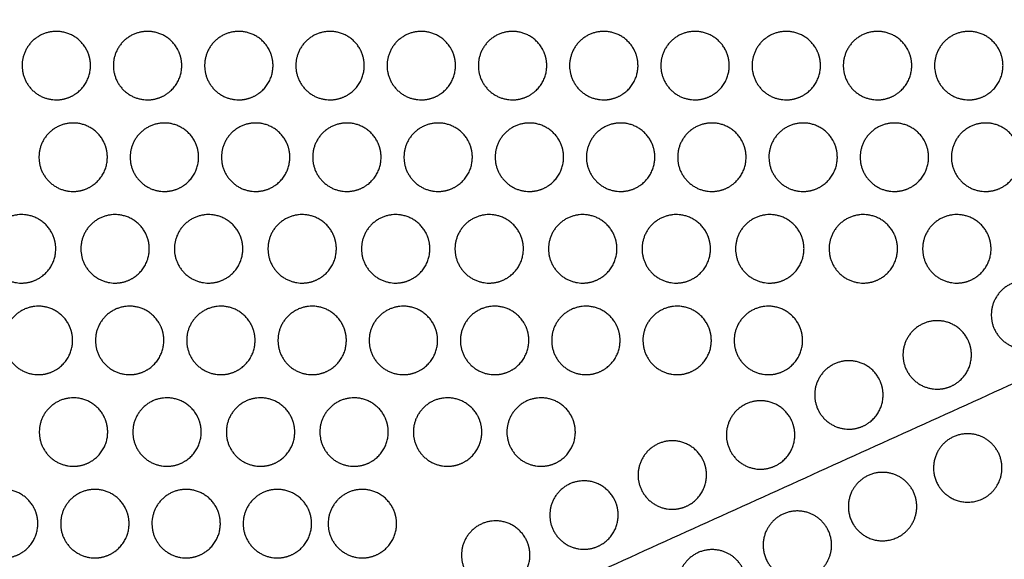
# Model space of a CAD drawing. Header units: millimetres. Extents: x -125 to 375, y 0 to 433.
# Tile 6 of 33: x -35 to 52, y 168 to 215. Entities that reach past the tile are written whole.
import ezdxf

# ---------------------------------------------------------------- set-up
doc = ezdxf.new("R2010")
doc.units = ezdxf.units.MM
doc.layers.add('Make2D$Visible$Curves', color=7, linetype='Continuous', true_color=0x000000)
doc.layers.add('Make2D$Visible$SceneSilhouetteCurves', color=7, linetype='Continuous', lineweight=50, true_color=0x000000)

msp = doc.modelspace()

# ---------------------------------------------------------------- linework, layer by layer
at = {"layer": 'Make2D$Visible$Curves', "color": 18, "lineweight": -3, "true_color": 0x000000}
for points in [[(-125, 216.506), (-78.547, 180.9), (-32.095, 145.293)], [(-32.095, 145.293), (46.453, 180.9), (125, 216.506)], [(125, 216.506), (62.5, 108.253), (0, 0)]]:
    msp.add_open_spline(points, degree=2, dxfattribs=at)
at = {"layer": 'Make2D$Visible$Curves', "color": 18, "true_color": 0x000000}
msp.add_open_spline([(0, 0), (-62.5, 108.253), (-125, 216.506)], degree=2, dxfattribs=at)
at = {"layer": 'Make2D$Visible$Curves', "color": 18, "lineweight": -3, "true_color": 0x000000}
for points, weights, knots in [([(-28.895, 212.956), (-28.493, 212.26), (-28.493, 211.456), (-28.493, 209.724), (-29.993, 208.858), (-30.689, 208.456), (-31.493, 208.456), (-34.493, 208.456), (-34.493, 211.456), (-34.493, 214.456), (-31.493, 214.456), (-29.761, 214.456), (-28.895, 212.956)], [0.868347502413, 0.900099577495, 1, 0.807007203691, 0.868347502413, 0.900099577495, 1, 0.707106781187, 1, 0.707106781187, 1, 0.807007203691, 0.868347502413], [16.048112, 16.048112, 16.048112, 18.106736, 18.106736, 21.596537, 21.596537, 23.206626, 23.206626, 29.242204, 29.242204, 35.277783, 35.277783, 39.254738, 39.254738, 39.254738]), ([(-20.895, 212.956), (-20.493, 212.26), (-20.493, 211.456), (-20.493, 209.724), (-21.993, 208.858), (-22.689, 208.456), (-23.493, 208.456), (-26.493, 208.456), (-26.493, 211.456), (-26.493, 214.456), (-23.493, 214.456), (-21.761, 214.456), (-20.895, 212.956)], [0.868347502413, 0.900099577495, 1, 0.807007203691, 0.868347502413, 0.900099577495, 1, 0.707106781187, 1, 0.707106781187, 1, 0.807007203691, 0.868347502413], [16.048112, 16.048112, 16.048112, 18.106736, 18.106736, 21.596537, 21.596537, 23.206626, 23.206626, 29.242204, 29.242204, 35.277783, 35.277783, 39.254738, 39.254738, 39.254738]), ([(-12.895, 212.956), (-12.493, 212.26), (-12.493, 211.456), (-12.493, 209.724), (-13.993, 208.858), (-14.689, 208.456), (-15.493, 208.456), (-18.493, 208.456), (-18.493, 211.456), (-18.493, 214.456), (-15.493, 214.456), (-13.761, 214.456), (-12.895, 212.956)], [0.868347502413, 0.900099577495, 1, 0.807007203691, 0.868347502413, 0.900099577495, 1, 0.707106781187, 1, 0.707106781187, 1, 0.807007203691, 0.868347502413], [16.048112, 16.048112, 16.048112, 18.106736, 18.106736, 21.596537, 21.596537, 23.206626, 23.206626, 29.242204, 29.242204, 35.277783, 35.277783, 39.254738, 39.254738, 39.254738]), ([(-4.895, 212.956), (-4.493, 212.26), (-4.493, 211.456), (-4.493, 209.724), (-5.993, 208.858), (-6.689, 208.456), (-7.493, 208.456), (-10.493, 208.456), (-10.493, 211.456), (-10.493, 214.456), (-7.493, 214.456), (-5.761, 214.456), (-4.895, 212.956)], [0.868347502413, 0.900099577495, 1, 0.807007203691, 0.868347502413, 0.900099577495, 1, 0.707106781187, 1, 0.707106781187, 1, 0.807007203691, 0.868347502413], [16.048112, 16.048112, 16.048112, 18.106736, 18.106736, 21.596537, 21.596537, 23.206626, 23.206626, 29.242204, 29.242204, 35.277783, 35.277783, 39.254738, 39.254738, 39.254738]), ([(3.105, 212.956), (3.507, 212.26), (3.507, 211.456), (3.507, 209.724), (2.007, 208.858), (1.311, 208.456), (0.507, 208.456), (-2.493, 208.456), (-2.493, 211.456), (-2.493, 214.456), (0.507, 214.456), (2.239, 214.456), (3.105, 212.956)], [0.868347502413, 0.900099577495, 1, 0.807007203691, 0.868347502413, 0.900099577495, 1, 0.707106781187, 1, 0.707106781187, 1, 0.807007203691, 0.868347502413], [16.048112, 16.048112, 16.048112, 18.106736, 18.106736, 21.596537, 21.596537, 23.206626, 23.206626, 29.242204, 29.242204, 35.277783, 35.277783, 39.254738, 39.254738, 39.254738]), ([(11.105, 212.956), (11.507, 212.26), (11.507, 211.456), (11.507, 209.724), (10.007, 208.858), (9.311, 208.456), (8.507, 208.456), (5.507, 208.456), (5.507, 211.456), (5.507, 214.456), (8.507, 214.456), (10.239, 214.456), (11.105, 212.956)], [0.868347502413, 0.900099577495, 1, 0.807007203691, 0.868347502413, 0.900099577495, 1, 0.707106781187, 1, 0.707106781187, 1, 0.807007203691, 0.868347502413], [16.048112, 16.048112, 16.048112, 18.106736, 18.106736, 21.596537, 21.596537, 23.206626, 23.206626, 29.242204, 29.242204, 35.277783, 35.277783, 39.254738, 39.254738, 39.254738]), ([(19.105, 212.956), (19.507, 212.26), (19.507, 211.456), (19.507, 209.724), (18.007, 208.858), (17.311, 208.456), (16.507, 208.456), (13.507, 208.456), (13.507, 211.456), (13.507, 214.456), (16.507, 214.456), (18.239, 214.456), (19.105, 212.956)], [0.868347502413, 0.900099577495, 1, 0.807007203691, 0.868347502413, 0.900099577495, 1, 0.707106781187, 1, 0.707106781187, 1, 0.807007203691, 0.868347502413], [16.048112, 16.048112, 16.048112, 18.106736, 18.106736, 21.596537, 21.596537, 23.206626, 23.206626, 29.242204, 29.242204, 35.277783, 35.277783, 39.254738, 39.254738, 39.254738]), ([(27.105, 212.956), (27.507, 212.26), (27.507, 211.456), (27.507, 209.724), (26.007, 208.858), (25.311, 208.456), (24.507, 208.456), (21.507, 208.456), (21.507, 211.456), (21.507, 214.456), (24.507, 214.456), (26.239, 214.456), (27.105, 212.956)], [0.868347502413, 0.900099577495, 1, 0.807007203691, 0.868347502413, 0.900099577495, 1, 0.707106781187, 1, 0.707106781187, 1, 0.807007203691, 0.868347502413], [16.048112, 16.048112, 16.048112, 18.106736, 18.106736, 21.596537, 21.596537, 23.206626, 23.206626, 29.242204, 29.242204, 35.277783, 35.277783, 39.254738, 39.254738, 39.254738]), ([(35.105, 212.956), (35.507, 212.26), (35.507, 211.456), (35.507, 209.724), (34.007, 208.858), (33.311, 208.456), (32.507, 208.456), (29.507, 208.456), (29.507, 211.456), (29.507, 214.456), (32.507, 214.456), (34.239, 214.456), (35.105, 212.956)], [0.868347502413, 0.900099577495, 1, 0.807007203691, 0.868347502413, 0.900099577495, 1, 0.707106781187, 1, 0.707106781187, 1, 0.807007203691, 0.868347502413], [16.048112, 16.048112, 16.048112, 18.106736, 18.106736, 21.596537, 21.596537, 23.206626, 23.206626, 29.242204, 29.242204, 35.277783, 35.277783, 39.254738, 39.254738, 39.254738]), ([(43.105, 212.956), (43.507, 212.26), (43.507, 211.456), (43.507, 209.724), (42.007, 208.858), (41.311, 208.456), (40.507, 208.456), (37.507, 208.456), (37.507, 211.456), (37.507, 214.456), (40.507, 214.456), (42.239, 214.456), (43.105, 212.956)], [0.868347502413, 0.900099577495, 1, 0.807007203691, 0.868347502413, 0.900099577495, 1, 0.707106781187, 1, 0.707106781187, 1, 0.807007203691, 0.868347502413], [16.048112, 16.048112, 16.048112, 18.106736, 18.106736, 21.596537, 21.596537, 23.206626, 23.206626, 29.242204, 29.242204, 35.277783, 35.277783, 39.254738, 39.254738, 39.254738]), ([(51.105, 212.956), (51.507, 212.26), (51.507, 211.456), (51.507, 209.724), (50.007, 208.858), (49.311, 208.456), (48.507, 208.456), (45.507, 208.456), (45.507, 211.456), (45.507, 214.456), (48.507, 214.456), (50.239, 214.456), (51.105, 212.956)], [0.868347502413, 0.900099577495, 1, 0.807007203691, 0.868347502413, 0.900099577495, 1, 0.707106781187, 1, 0.707106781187, 1, 0.807007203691, 0.868347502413], [16.048112, 16.048112, 16.048112, 18.106736, 18.106736, 21.596537, 21.596537, 23.206626, 23.206626, 29.242204, 29.242204, 35.277783, 35.277783, 39.254738, 39.254738, 39.254738]), ([(-27.418, 204.926), (-27.016, 204.23), (-27.016, 203.426), (-27.016, 201.694), (-28.516, 200.828), (-29.212, 200.426), (-30.016, 200.426), (-33.016, 200.426), (-33.016, 203.426), (-33.016, 206.426), (-30.016, 206.426), (-28.284, 206.426), (-27.418, 204.926)], [0.868347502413, 0.900099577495, 1, 0.807007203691, 0.868347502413, 0.900099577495, 1, 0.707106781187, 1, 0.707106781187, 1, 0.807007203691, 0.868347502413], [16.048112, 16.048112, 16.048112, 18.106736, 18.106736, 21.596537, 21.596537, 23.206626, 23.206626, 29.242204, 29.242204, 35.277783, 35.277783, 39.254738, 39.254738, 39.254738]), ([(-19.418, 204.926), (-19.016, 204.23), (-19.016, 203.426), (-19.016, 201.694), (-20.516, 200.828), (-21.212, 200.426), (-22.016, 200.426), (-25.016, 200.426), (-25.016, 203.426), (-25.016, 206.426), (-22.016, 206.426), (-20.284, 206.426), (-19.418, 204.926)], [0.868347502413, 0.900099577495, 1, 0.807007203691, 0.868347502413, 0.900099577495, 1, 0.707106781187, 1, 0.707106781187, 1, 0.807007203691, 0.868347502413], [16.048112, 16.048112, 16.048112, 18.106736, 18.106736, 21.596537, 21.596537, 23.206626, 23.206626, 29.242204, 29.242204, 35.277783, 35.277783, 39.254738, 39.254738, 39.254738]), ([(-11.418, 204.926), (-11.016, 204.23), (-11.016, 203.426), (-11.016, 201.694), (-12.516, 200.828), (-13.212, 200.426), (-14.016, 200.426), (-17.016, 200.426), (-17.016, 203.426), (-17.016, 206.426), (-14.016, 206.426), (-12.284, 206.426), (-11.418, 204.926)], [0.868347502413, 0.900099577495, 1, 0.807007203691, 0.868347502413, 0.900099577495, 1, 0.707106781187, 1, 0.707106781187, 1, 0.807007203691, 0.868347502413], [16.048112, 16.048112, 16.048112, 18.106736, 18.106736, 21.596537, 21.596537, 23.206626, 23.206626, 29.242204, 29.242204, 35.277783, 35.277783, 39.254738, 39.254738, 39.254738]), ([(-3.418, 204.926), (-3.016, 204.23), (-3.016, 203.426), (-3.016, 201.694), (-4.516, 200.828), (-5.212, 200.426), (-6.016, 200.426), (-9.016, 200.426), (-9.016, 203.426), (-9.016, 206.426), (-6.016, 206.426), (-4.284, 206.426), (-3.418, 204.926)], [0.868347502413, 0.900099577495, 1, 0.807007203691, 0.868347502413, 0.900099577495, 1, 0.707106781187, 1, 0.707106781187, 1, 0.807007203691, 0.868347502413], [16.048112, 16.048112, 16.048112, 18.106736, 18.106736, 21.596537, 21.596537, 23.206626, 23.206626, 29.242204, 29.242204, 35.277783, 35.277783, 39.254738, 39.254738, 39.254738]), ([(4.582, 204.926), (4.984, 204.23), (4.984, 203.426), (4.984, 201.694), (3.484, 200.828), (2.788, 200.426), (1.984, 200.426), (-1.016, 200.426), (-1.016, 203.426), (-1.016, 206.426), (1.984, 206.426), (3.716, 206.426), (4.582, 204.926)], [0.868347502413, 0.900099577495, 1, 0.807007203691, 0.868347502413, 0.900099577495, 1, 0.707106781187, 1, 0.707106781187, 1, 0.807007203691, 0.868347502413], [16.048112, 16.048112, 16.048112, 18.106736, 18.106736, 21.596537, 21.596537, 23.206626, 23.206626, 29.242204, 29.242204, 35.277783, 35.277783, 39.254738, 39.254738, 39.254738]), ([(12.582, 204.926), (12.984, 204.23), (12.984, 203.426), (12.984, 201.694), (11.484, 200.828), (10.788, 200.426), (9.984, 200.426), (6.984, 200.426), (6.984, 203.426), (6.984, 206.426), (9.984, 206.426), (11.716, 206.426), (12.582, 204.926)], [0.868347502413, 0.900099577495, 1, 0.807007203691, 0.868347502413, 0.900099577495, 1, 0.707106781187, 1, 0.707106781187, 1, 0.807007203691, 0.868347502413], [16.048112, 16.048112, 16.048112, 18.106736, 18.106736, 21.596537, 21.596537, 23.206626, 23.206626, 29.242204, 29.242204, 35.277783, 35.277783, 39.254738, 39.254738, 39.254738]), ([(20.582, 204.926), (20.984, 204.23), (20.984, 203.426), (20.984, 201.694), (19.484, 200.828), (18.788, 200.426), (17.984, 200.426), (14.984, 200.426), (14.984, 203.426), (14.984, 206.426), (17.984, 206.426), (19.716, 206.426), (20.582, 204.926)], [0.868347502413, 0.900099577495, 1, 0.807007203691, 0.868347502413, 0.900099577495, 1, 0.707106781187, 1, 0.707106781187, 1, 0.807007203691, 0.868347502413], [16.048112, 16.048112, 16.048112, 18.106736, 18.106736, 21.596537, 21.596537, 23.206626, 23.206626, 29.242204, 29.242204, 35.277783, 35.277783, 39.254738, 39.254738, 39.254738]), ([(28.582, 204.926), (28.984, 204.23), (28.984, 203.426), (28.984, 201.694), (27.484, 200.828), (26.788, 200.426), (25.984, 200.426), (22.984, 200.426), (22.984, 203.426), (22.984, 206.426), (25.984, 206.426), (27.716, 206.426), (28.582, 204.926)], [0.868347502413, 0.900099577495, 1, 0.807007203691, 0.868347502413, 0.900099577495, 1, 0.707106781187, 1, 0.707106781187, 1, 0.807007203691, 0.868347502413], [16.048112, 16.048112, 16.048112, 18.106736, 18.106736, 21.596537, 21.596537, 23.206626, 23.206626, 29.242204, 29.242204, 35.277783, 35.277783, 39.254738, 39.254738, 39.254738]), ([(36.582, 204.926), (36.984, 204.23), (36.984, 203.426), (36.984, 201.694), (35.484, 200.828), (34.788, 200.426), (33.984, 200.426), (30.984, 200.426), (30.984, 203.426), (30.984, 206.426), (33.984, 206.426), (35.716, 206.426), (36.582, 204.926)], [0.868347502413, 0.900099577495, 1, 0.807007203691, 0.868347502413, 0.900099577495, 1, 0.707106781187, 1, 0.707106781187, 1, 0.807007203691, 0.868347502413], [16.048112, 16.048112, 16.048112, 18.106736, 18.106736, 21.596537, 21.596537, 23.206626, 23.206626, 29.242204, 29.242204, 35.277783, 35.277783, 39.254738, 39.254738, 39.254738]), ([(44.582, 204.926), (44.984, 204.23), (44.984, 203.426), (44.984, 201.694), (43.484, 200.828), (42.788, 200.426), (41.984, 200.426), (38.984, 200.426), (38.984, 203.426), (38.984, 206.426), (41.984, 206.426), (43.716, 206.426), (44.582, 204.926)], [0.868347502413, 0.900099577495, 1, 0.807007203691, 0.868347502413, 0.900099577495, 1, 0.707106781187, 1, 0.707106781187, 1, 0.807007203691, 0.868347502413], [16.048112, 16.048112, 16.048112, 18.106736, 18.106736, 21.596537, 21.596537, 23.206626, 23.206626, 29.242204, 29.242204, 35.277783, 35.277783, 39.254738, 39.254738, 39.254738]), ([(52.582, 204.926), (52.984, 204.23), (52.984, 203.426), (52.984, 201.694), (51.484, 200.828), (50.788, 200.426), (49.984, 200.426), (46.984, 200.426), (46.984, 203.426), (46.984, 206.426), (49.984, 206.426), (51.716, 206.426), (52.582, 204.926)], [0.868347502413, 0.900099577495, 1, 0.807007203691, 0.868347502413, 0.900099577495, 1, 0.707106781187, 1, 0.707106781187, 1, 0.807007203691, 0.868347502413], [16.048112, 16.048112, 16.048112, 18.106736, 18.106736, 21.596537, 21.596537, 23.206626, 23.206626, 29.242204, 29.242204, 35.277783, 35.277783, 39.254738, 39.254738, 39.254738]), ([(-31.942, 196.896), (-31.54, 196.2), (-31.54, 195.396), (-31.54, 193.664), (-33.04, 192.798), (-33.736, 192.396), (-34.54, 192.396), (-37.54, 192.396), (-37.54, 195.396), (-37.54, 198.396), (-34.54, 198.396), (-32.808, 198.396), (-31.942, 196.896)], [0.868347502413, 0.900099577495, 1, 0.807007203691, 0.868347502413, 0.900099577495, 1, 0.707106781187, 1, 0.707106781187, 1, 0.807007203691, 0.868347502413], [16.048112, 16.048112, 16.048112, 18.106736, 18.106736, 21.596537, 21.596537, 23.206626, 23.206626, 29.242204, 29.242204, 35.277783, 35.277783, 39.254738, 39.254738, 39.254738]), ([(-23.742, 196.896), (-23.34, 196.2), (-23.34, 195.396), (-23.34, 193.664), (-24.84, 192.798), (-25.536, 192.396), (-26.34, 192.396), (-29.34, 192.396), (-29.34, 195.396), (-29.34, 198.396), (-26.34, 198.396), (-24.608, 198.396), (-23.742, 196.896)], [0.868347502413, 0.900099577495, 1, 0.807007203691, 0.868347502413, 0.900099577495, 1, 0.707106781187, 1, 0.707106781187, 1, 0.807007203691, 0.868347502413], [16.048112, 16.048112, 16.048112, 18.106736, 18.106736, 21.596537, 21.596537, 23.206626, 23.206626, 29.242204, 29.242204, 35.277783, 35.277783, 39.254738, 39.254738, 39.254738]), ([(-15.542, 196.896), (-15.14, 196.2), (-15.14, 195.396), (-15.14, 193.664), (-16.64, 192.798), (-17.336, 192.396), (-18.14, 192.396), (-21.14, 192.396), (-21.14, 195.396), (-21.14, 198.396), (-18.14, 198.396), (-16.408, 198.396), (-15.542, 196.896)], [0.868347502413, 0.900099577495, 1, 0.807007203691, 0.868347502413, 0.900099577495, 1, 0.707106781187, 1, 0.707106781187, 1, 0.807007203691, 0.868347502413], [16.048112, 16.048112, 16.048112, 18.106736, 18.106736, 21.596537, 21.596537, 23.206626, 23.206626, 29.242204, 29.242204, 35.277783, 35.277783, 39.254738, 39.254738, 39.254738]), ([(-7.342, 196.896), (-6.94, 196.2), (-6.94, 195.396), (-6.94, 193.664), (-8.44, 192.798), (-9.136, 192.396), (-9.94, 192.396), (-12.94, 192.396), (-12.94, 195.396), (-12.94, 198.396), (-9.94, 198.396), (-8.208, 198.396), (-7.342, 196.896)], [0.868347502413, 0.900099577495, 1, 0.807007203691, 0.868347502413, 0.900099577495, 1, 0.707106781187, 1, 0.707106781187, 1, 0.807007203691, 0.868347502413], [16.048112, 16.048112, 16.048112, 18.106736, 18.106736, 21.596537, 21.596537, 23.206626, 23.206626, 29.242204, 29.242204, 35.277783, 35.277783, 39.254738, 39.254738, 39.254738]), ([(0.858, 196.896), (1.26, 196.2), (1.26, 195.396), (1.26, 193.664), (-0.24, 192.798), (-0.936, 192.396), (-1.74, 192.396), (-4.74, 192.396), (-4.74, 195.396), (-4.74, 198.396), (-1.74, 198.396), (-0.008, 198.396), (0.858, 196.896)], [0.868347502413, 0.900099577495, 1, 0.807007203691, 0.868347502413, 0.900099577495, 1, 0.707106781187, 1, 0.707106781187, 1, 0.807007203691, 0.868347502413], [16.048112, 16.048112, 16.048112, 18.106736, 18.106736, 21.596537, 21.596537, 23.206626, 23.206626, 29.242204, 29.242204, 35.277783, 35.277783, 39.254738, 39.254738, 39.254738]), ([(9.058, 196.896), (9.46, 196.2), (9.46, 195.396), (9.46, 193.664), (7.96, 192.798), (7.264, 192.396), (6.46, 192.396), (3.46, 192.396), (3.46, 195.396), (3.46, 198.396), (6.46, 198.396), (8.192, 198.396), (9.058, 196.896)], [0.868347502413, 0.900099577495, 1, 0.807007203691, 0.868347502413, 0.900099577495, 1, 0.707106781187, 1, 0.707106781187, 1, 0.807007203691, 0.868347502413], [16.048112, 16.048112, 16.048112, 18.106736, 18.106736, 21.596537, 21.596537, 23.206626, 23.206626, 29.242204, 29.242204, 35.277783, 35.277783, 39.254738, 39.254738, 39.254738]), ([(17.258, 196.896), (17.66, 196.2), (17.66, 195.396), (17.66, 193.664), (16.16, 192.798), (15.464, 192.396), (14.66, 192.396), (11.66, 192.396), (11.66, 195.396), (11.66, 198.396), (14.66, 198.396), (16.392, 198.396), (17.258, 196.896)], [0.868347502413, 0.900099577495, 1, 0.807007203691, 0.868347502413, 0.900099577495, 1, 0.707106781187, 1, 0.707106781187, 1, 0.807007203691, 0.868347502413], [16.048112, 16.048112, 16.048112, 18.106736, 18.106736, 21.596537, 21.596537, 23.206626, 23.206626, 29.242204, 29.242204, 35.277783, 35.277783, 39.254738, 39.254738, 39.254738]), ([(25.458, 196.896), (25.86, 196.2), (25.86, 195.396), (25.86, 193.664), (24.36, 192.798), (23.664, 192.396), (22.86, 192.396), (19.86, 192.396), (19.86, 195.396), (19.86, 198.396), (22.86, 198.396), (24.592, 198.396), (25.458, 196.896)], [0.868347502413, 0.900099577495, 1, 0.807007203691, 0.868347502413, 0.900099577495, 1, 0.707106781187, 1, 0.707106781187, 1, 0.807007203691, 0.868347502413], [16.048112, 16.048112, 16.048112, 18.106736, 18.106736, 21.596537, 21.596537, 23.206626, 23.206626, 29.242204, 29.242204, 35.277783, 35.277783, 39.254738, 39.254738, 39.254738]), ([(33.658, 196.896), (34.06, 196.2), (34.06, 195.396), (34.06, 193.664), (32.56, 192.798), (31.864, 192.396), (31.06, 192.396), (28.06, 192.396), (28.06, 195.396), (28.06, 198.396), (31.06, 198.396), (32.792, 198.396), (33.658, 196.896)], [0.868347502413, 0.900099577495, 1, 0.807007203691, 0.868347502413, 0.900099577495, 1, 0.707106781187, 1, 0.707106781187, 1, 0.807007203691, 0.868347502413], [16.048112, 16.048112, 16.048112, 18.106736, 18.106736, 21.596537, 21.596537, 23.206626, 23.206626, 29.242204, 29.242204, 35.277783, 35.277783, 39.254738, 39.254738, 39.254738]), ([(41.858, 196.896), (42.26, 196.2), (42.26, 195.396), (42.26, 193.664), (40.76, 192.798), (40.064, 192.396), (39.26, 192.396), (36.26, 192.396), (36.26, 195.396), (36.26, 198.396), (39.26, 198.396), (40.992, 198.396), (41.858, 196.896)], [0.868347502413, 0.900099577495, 1, 0.807007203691, 0.868347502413, 0.900099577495, 1, 0.707106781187, 1, 0.707106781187, 1, 0.807007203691, 0.868347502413], [16.048112, 16.048112, 16.048112, 18.106736, 18.106736, 21.596537, 21.596537, 23.206626, 23.206626, 29.242204, 29.242204, 35.277783, 35.277783, 39.254738, 39.254738, 39.254738]), ([(50.058, 196.896), (50.46, 196.2), (50.46, 195.396), (50.46, 193.664), (48.96, 192.798), (48.264, 192.396), (47.46, 192.396), (44.46, 192.396), (44.46, 195.396), (44.46, 198.396), (47.46, 198.396), (49.192, 198.396), (50.058, 196.896)], [0.868347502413, 0.900099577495, 1, 0.807007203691, 0.868347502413, 0.900099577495, 1, 0.707106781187, 1, 0.707106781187, 1, 0.807007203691, 0.868347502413], [16.048112, 16.048112, 16.048112, 18.106736, 18.106736, 21.596537, 21.596537, 23.206626, 23.206626, 29.242204, 29.242204, 35.277783, 35.277783, 39.254738, 39.254738, 39.254738]), ([(56.078, 191.108), (56.48, 190.412), (56.48, 189.608), (56.48, 187.876), (54.98, 187.01), (54.283, 186.608), (53.48, 186.608), (50.48, 186.608), (50.48, 189.608), (50.48, 192.608), (53.48, 192.608), (55.212, 192.608), (56.078, 191.108)], [0.868347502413, 0.900099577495, 1, 0.807007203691, 0.868347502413, 0.900099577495, 1, 0.707106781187, 1, 0.707106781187, 1, 0.807007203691, 0.868347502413], [16.048112, 16.048112, 16.048112, 18.106736, 18.106736, 21.596537, 21.596537, 23.206626, 23.206626, 29.242204, 29.242204, 35.277783, 35.277783, 39.254738, 39.254738, 39.254738]), ([(-30.465, 188.866), (-30.063, 188.169), (-30.063, 187.366), (-30.063, 185.633), (-31.563, 184.767), (-32.26, 184.366), (-33.063, 184.366), (-36.063, 184.366), (-36.063, 187.366), (-36.063, 190.366), (-33.063, 190.366), (-31.331, 190.366), (-30.465, 188.866)], [0.868347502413, 0.900099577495, 1, 0.807007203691, 0.868347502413, 0.900099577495, 1, 0.707106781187, 1, 0.707106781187, 1, 0.807007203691, 0.868347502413], [16.048112, 16.048112, 16.048112, 18.106736, 18.106736, 21.596537, 21.596537, 23.206626, 23.206626, 29.242204, 29.242204, 35.277783, 35.277783, 39.254738, 39.254738, 39.254738]), ([(-22.465, 188.866), (-22.063, 188.169), (-22.063, 187.366), (-22.063, 185.633), (-23.563, 184.767), (-24.26, 184.366), (-25.063, 184.366), (-28.063, 184.366), (-28.063, 187.366), (-28.063, 190.366), (-25.063, 190.366), (-23.331, 190.366), (-22.465, 188.866)], [0.868347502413, 0.900099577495, 1, 0.807007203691, 0.868347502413, 0.900099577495, 1, 0.707106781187, 1, 0.707106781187, 1, 0.807007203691, 0.868347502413], [16.048112, 16.048112, 16.048112, 18.106736, 18.106736, 21.596537, 21.596537, 23.206626, 23.206626, 29.242204, 29.242204, 35.277783, 35.277783, 39.254738, 39.254738, 39.254738]), ([(-14.465, 188.866), (-14.063, 188.169), (-14.063, 187.366), (-14.063, 185.633), (-15.563, 184.767), (-16.26, 184.366), (-17.063, 184.366), (-20.063, 184.366), (-20.063, 187.366), (-20.063, 190.366), (-17.063, 190.366), (-15.331, 190.366), (-14.465, 188.866)], [0.868347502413, 0.900099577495, 1, 0.807007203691, 0.868347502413, 0.900099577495, 1, 0.707106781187, 1, 0.707106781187, 1, 0.807007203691, 0.868347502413], [16.048112, 16.048112, 16.048112, 18.106736, 18.106736, 21.596537, 21.596537, 23.206626, 23.206626, 29.242204, 29.242204, 35.277783, 35.277783, 39.254738, 39.254738, 39.254738]), ([(-6.465, 188.866), (-6.063, 188.169), (-6.063, 187.366), (-6.063, 185.633), (-7.563, 184.767), (-8.26, 184.366), (-9.063, 184.366), (-12.063, 184.366), (-12.063, 187.366), (-12.063, 190.366), (-9.063, 190.366), (-7.331, 190.366), (-6.465, 188.866)], [0.868347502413, 0.900099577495, 1, 0.807007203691, 0.868347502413, 0.900099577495, 1, 0.707106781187, 1, 0.707106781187, 1, 0.807007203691, 0.868347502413], [16.048112, 16.048112, 16.048112, 18.106736, 18.106736, 21.596537, 21.596537, 23.206626, 23.206626, 29.242204, 29.242204, 35.277783, 35.277783, 39.254738, 39.254738, 39.254738]), ([(1.535, 188.866), (1.937, 188.169), (1.937, 187.366), (1.937, 185.633), (0.437, 184.767), (-0.26, 184.366), (-1.063, 184.366), (-4.063, 184.366), (-4.063, 187.366), (-4.063, 190.366), (-1.063, 190.366), (0.669, 190.366), (1.535, 188.866)], [0.868347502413, 0.900099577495, 1, 0.807007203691, 0.868347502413, 0.900099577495, 1, 0.707106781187, 1, 0.707106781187, 1, 0.807007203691, 0.868347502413], [16.048112, 16.048112, 16.048112, 18.106736, 18.106736, 21.596537, 21.596537, 23.206626, 23.206626, 29.242204, 29.242204, 35.277783, 35.277783, 39.254738, 39.254738, 39.254738]), ([(9.535, 188.866), (9.937, 188.169), (9.937, 187.366), (9.937, 185.633), (8.437, 184.767), (7.74, 184.366), (6.937, 184.366), (3.937, 184.366), (3.937, 187.366), (3.937, 190.366), (6.937, 190.366), (8.669, 190.366), (9.535, 188.866)], [0.868347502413, 0.900099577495, 1, 0.807007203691, 0.868347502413, 0.900099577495, 1, 0.707106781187, 1, 0.707106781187, 1, 0.807007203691, 0.868347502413], [16.048112, 16.048112, 16.048112, 18.106736, 18.106736, 21.596537, 21.596537, 23.206626, 23.206626, 29.242204, 29.242204, 35.277783, 35.277783, 39.254738, 39.254738, 39.254738]), ([(17.535, 188.866), (17.937, 188.169), (17.937, 187.366), (17.937, 185.633), (16.437, 184.767), (15.74, 184.366), (14.937, 184.366), (11.937, 184.366), (11.937, 187.366), (11.937, 190.366), (14.937, 190.366), (16.669, 190.366), (17.535, 188.866)], [0.868347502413, 0.900099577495, 1, 0.807007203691, 0.868347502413, 0.900099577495, 1, 0.707106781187, 1, 0.707106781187, 1, 0.807007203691, 0.868347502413], [16.048112, 16.048112, 16.048112, 18.106736, 18.106736, 21.596537, 21.596537, 23.206626, 23.206626, 29.242204, 29.242204, 35.277783, 35.277783, 39.254738, 39.254738, 39.254738]), ([(25.535, 188.866), (25.937, 188.169), (25.937, 187.366), (25.937, 185.633), (24.437, 184.767), (23.74, 184.366), (22.937, 184.366), (19.937, 184.366), (19.937, 187.366), (19.937, 190.366), (22.937, 190.366), (24.669, 190.366), (25.535, 188.866)], [0.868347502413, 0.900099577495, 1, 0.807007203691, 0.868347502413, 0.900099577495, 1, 0.707106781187, 1, 0.707106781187, 1, 0.807007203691, 0.868347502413], [16.048112, 16.048112, 16.048112, 18.106736, 18.106736, 21.596537, 21.596537, 23.206626, 23.206626, 29.242204, 29.242204, 35.277783, 35.277783, 39.254738, 39.254738, 39.254738]), ([(33.535, 188.866), (33.937, 188.169), (33.937, 187.366), (33.937, 185.633), (32.437, 184.767), (31.74, 184.366), (30.937, 184.366), (27.937, 184.366), (27.937, 187.366), (27.937, 190.366), (30.937, 190.366), (32.669, 190.366), (33.535, 188.866)], [0.868347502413, 0.900099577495, 1, 0.807007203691, 0.868347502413, 0.900099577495, 1, 0.707106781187, 1, 0.707106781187, 1, 0.807007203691, 0.868347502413], [16.048112, 16.048112, 16.048112, 18.106736, 18.106736, 21.596537, 21.596537, 23.206626, 23.206626, 29.242204, 29.242204, 35.277783, 35.277783, 39.254738, 39.254738, 39.254738]), ([(48.336, 187.598), (48.738, 186.902), (48.738, 186.098), (48.738, 184.366), (47.238, 183.5), (46.542, 183.098), (45.738, 183.098), (42.738, 183.098), (42.738, 186.098), (42.738, 189.098), (45.738, 189.098), (47.47, 189.098), (48.336, 187.598)], [0.868347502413, 0.900099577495, 1, 0.807007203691, 0.868347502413, 0.900099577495, 1, 0.707106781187, 1, 0.707106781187, 1, 0.807007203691, 0.868347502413], [16.048112, 16.048112, 16.048112, 18.106736, 18.106736, 21.596537, 21.596537, 23.206626, 23.206626, 29.242204, 29.242204, 35.277783, 35.277783, 39.254738, 39.254738, 39.254738]), ([(40.594, 184.089), (40.996, 183.393), (40.996, 182.589), (40.996, 180.857), (39.496, 179.991), (38.8, 179.589), (37.996, 179.589), (34.996, 179.589), (34.996, 182.589), (34.996, 185.589), (37.996, 185.589), (39.728, 185.589), (40.594, 184.089)], [0.868347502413, 0.900099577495, 1, 0.807007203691, 0.868347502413, 0.900099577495, 1, 0.707106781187, 1, 0.707106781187, 1, 0.807007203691, 0.868347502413], [16.048112, 16.048112, 16.048112, 18.106736, 18.106736, 21.596537, 21.596537, 23.206626, 23.206626, 29.242204, 29.242204, 35.277783, 35.277783, 39.254738, 39.254738, 39.254738]), ([(-27.389, 180.835), (-26.987, 180.139), (-26.987, 179.335), (-26.987, 177.603), (-28.487, 176.737), (-29.183, 176.335), (-29.987, 176.335), (-32.987, 176.335), (-32.987, 179.335), (-32.987, 182.335), (-29.987, 182.335), (-28.255, 182.335), (-27.389, 180.835)], [0.868347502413, 0.900099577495, 1, 0.807007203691, 0.868347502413, 0.900099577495, 1, 0.707106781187, 1, 0.707106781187, 1, 0.807007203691, 0.868347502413], [16.048112, 16.048112, 16.048112, 18.106736, 18.106736, 21.596537, 21.596537, 23.206626, 23.206626, 29.242204, 29.242204, 35.277783, 35.277783, 39.254738, 39.254738, 39.254738]), ([(-19.189, 180.835), (-18.787, 180.139), (-18.787, 179.335), (-18.787, 177.603), (-20.287, 176.737), (-20.983, 176.335), (-21.787, 176.335), (-24.787, 176.335), (-24.787, 179.335), (-24.787, 182.335), (-21.787, 182.335), (-20.055, 182.335), (-19.189, 180.835)], [0.868347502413, 0.900099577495, 1, 0.807007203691, 0.868347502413, 0.900099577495, 1, 0.707106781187, 1, 0.707106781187, 1, 0.807007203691, 0.868347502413], [16.048112, 16.048112, 16.048112, 18.106736, 18.106736, 21.596537, 21.596537, 23.206626, 23.206626, 29.242204, 29.242204, 35.277783, 35.277783, 39.254738, 39.254738, 39.254738]), ([(-10.989, 180.835), (-10.587, 180.139), (-10.587, 179.335), (-10.587, 177.603), (-12.087, 176.737), (-12.783, 176.335), (-13.587, 176.335), (-16.587, 176.335), (-16.587, 179.335), (-16.587, 182.335), (-13.587, 182.335), (-11.855, 182.335), (-10.989, 180.835)], [0.868347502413, 0.900099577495, 1, 0.807007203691, 0.868347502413, 0.900099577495, 1, 0.707106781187, 1, 0.707106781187, 1, 0.807007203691, 0.868347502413], [16.048112, 16.048112, 16.048112, 18.106736, 18.106736, 21.596537, 21.596537, 23.206626, 23.206626, 29.242204, 29.242204, 35.277783, 35.277783, 39.254738, 39.254738, 39.254738]), ([(-2.789, 180.835), (-2.387, 180.139), (-2.387, 179.335), (-2.387, 177.603), (-3.887, 176.737), (-4.583, 176.335), (-5.387, 176.335), (-8.387, 176.335), (-8.387, 179.335), (-8.387, 182.335), (-5.387, 182.335), (-3.655, 182.335), (-2.789, 180.835)], [0.868347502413, 0.900099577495, 1, 0.807007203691, 0.868347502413, 0.900099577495, 1, 0.707106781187, 1, 0.707106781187, 1, 0.807007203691, 0.868347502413], [16.048112, 16.048112, 16.048112, 18.106736, 18.106736, 21.596537, 21.596537, 23.206626, 23.206626, 29.242204, 29.242204, 35.277783, 35.277783, 39.254738, 39.254738, 39.254738]), ([(5.411, 180.835), (5.813, 180.139), (5.813, 179.335), (5.813, 177.603), (4.313, 176.737), (3.617, 176.335), (2.813, 176.335), (-0.187, 176.335), (-0.187, 179.335), (-0.187, 182.335), (2.813, 182.335), (4.545, 182.335), (5.411, 180.835)], [0.868347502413, 0.900099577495, 1, 0.807007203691, 0.868347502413, 0.900099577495, 1, 0.707106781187, 1, 0.707106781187, 1, 0.807007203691, 0.868347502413], [16.048112, 16.048112, 16.048112, 18.106736, 18.106736, 21.596537, 21.596537, 23.206626, 23.206626, 29.242204, 29.242204, 35.277783, 35.277783, 39.254738, 39.254738, 39.254738]), ([(13.611, 180.835), (14.013, 180.139), (14.013, 179.335), (14.013, 177.603), (12.513, 176.737), (11.817, 176.335), (11.013, 176.335), (8.013, 176.335), (8.013, 179.335), (8.013, 182.335), (11.013, 182.335), (12.745, 182.335), (13.611, 180.835)], [0.868347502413, 0.900099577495, 1, 0.807007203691, 0.868347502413, 0.900099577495, 1, 0.707106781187, 1, 0.707106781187, 1, 0.807007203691, 0.868347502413], [16.048112, 16.048112, 16.048112, 18.106736, 18.106736, 21.596537, 21.596537, 23.206626, 23.206626, 29.242204, 29.242204, 35.277783, 35.277783, 39.254738, 39.254738, 39.254738]), ([(32.853, 180.58), (33.254, 179.883), (33.254, 179.08), (33.254, 177.348), (31.754, 176.482), (31.058, 176.08), (30.254, 176.08), (27.254, 176.08), (27.254, 179.08), (27.254, 182.08), (30.254, 182.08), (31.987, 182.08), (32.853, 180.58)], [0.868347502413, 0.900099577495, 1, 0.807007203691, 0.868347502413, 0.900099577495, 1, 0.707106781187, 1, 0.707106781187, 1, 0.807007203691, 0.868347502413], [16.048112, 16.048112, 16.048112, 18.106736, 18.106736, 21.596537, 21.596537, 23.206626, 23.206626, 29.242204, 29.242204, 35.277783, 35.277783, 39.254738, 39.254738, 39.254738]), ([(45.817, 174.69), (44.951, 176.19), (45.817, 177.69), (47.317, 180.288), (49.915, 178.788), (52.513, 177.288), (51.013, 174.69), (50.611, 173.994), (49.915, 173.592), (48.415, 172.726), (46.915, 173.592), (46.219, 173.994), (45.817, 174.69)], [0.868347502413, 0.807007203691, 1, 0.707106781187, 1, 0.707106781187, 1, 0.900099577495, 0.868347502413, 0.807007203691, 1, 0.900099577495, 0.868347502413], [5.529659, 5.529659, 5.529659, 9.49499, 9.49499, 15.512927, 15.512927, 21.530864, 21.530864, 23.139763, 23.139763, 26.616816, 26.616816, 28.669422, 28.669422, 28.669422]), ([(25.111, 177.07), (25.513, 176.374), (25.513, 175.57), (25.513, 173.838), (24.013, 172.972), (23.317, 172.57), (22.513, 172.57), (19.513, 172.57), (19.513, 175.57), (19.513, 178.57), (22.513, 178.57), (24.245, 178.57), (25.111, 177.07)], [0.868347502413, 0.900099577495, 1, 0.807007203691, 0.868347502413, 0.900099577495, 1, 0.707106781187, 1, 0.707106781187, 1, 0.807007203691, 0.868347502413], [16.048112, 16.048112, 16.048112, 18.106736, 18.106736, 21.596537, 21.596537, 23.206626, 23.206626, 29.242204, 29.242204, 35.277783, 35.277783, 39.254738, 39.254738, 39.254738]), ([(38.349, 171.304), (37.483, 172.804), (38.349, 174.304), (39.849, 176.902), (42.447, 175.402), (45.045, 173.902), (43.545, 171.304), (43.143, 170.608), (42.447, 170.206), (40.947, 169.34), (39.447, 170.206), (38.751, 170.608), (38.349, 171.304)], [0.868347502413, 0.807007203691, 1, 0.707106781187, 1, 0.707106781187, 1, 0.900099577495, 0.868347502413, 0.807007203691, 1, 0.900099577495, 0.868347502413], [5.529659, 5.529659, 5.529659, 9.49499, 9.49499, 15.512927, 15.512927, 21.530864, 21.530864, 23.139763, 23.139763, 26.616816, 26.616816, 28.669422, 28.669422, 28.669422]), ([(17.369, 173.561), (17.771, 172.865), (17.771, 172.061), (17.771, 170.329), (16.271, 169.463), (15.575, 169.061), (14.771, 169.061), (11.771, 169.061), (11.771, 172.061), (11.771, 175.061), (14.771, 175.061), (16.503, 175.061), (17.369, 173.561)], [0.868347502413, 0.900099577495, 1, 0.807007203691, 0.868347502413, 0.900099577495, 1, 0.707106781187, 1, 0.707106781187, 1, 0.807007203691, 0.868347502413], [16.048112, 16.048112, 16.048112, 18.106736, 18.106736, 21.596537, 21.596537, 23.206626, 23.206626, 29.242204, 29.242204, 35.277783, 35.277783, 39.254738, 39.254738, 39.254738]), ([(-33.513, 172.805), (-33.111, 172.109), (-33.111, 171.305), (-33.111, 169.573), (-34.611, 168.707), (-35.307, 168.305), (-36.111, 168.305), (-39.111, 168.305), (-39.111, 171.305), (-39.111, 174.305), (-36.111, 174.305), (-34.379, 174.305), (-33.513, 172.805)], [0.868347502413, 0.900099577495, 1, 0.807007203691, 0.868347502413, 0.900099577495, 1, 0.707106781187, 1, 0.707106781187, 1, 0.807007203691, 0.868347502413], [16.048112, 16.048112, 16.048112, 18.106736, 18.106736, 21.596537, 21.596537, 23.206626, 23.206626, 29.242204, 29.242204, 35.277783, 35.277783, 39.254738, 39.254738, 39.254738]), ([(-25.513, 172.805), (-25.111, 172.109), (-25.111, 171.305), (-25.111, 169.573), (-26.611, 168.707), (-27.307, 168.305), (-28.111, 168.305), (-31.111, 168.305), (-31.111, 171.305), (-31.111, 174.305), (-28.111, 174.305), (-26.379, 174.305), (-25.513, 172.805)], [0.868347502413, 0.900099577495, 1, 0.807007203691, 0.868347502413, 0.900099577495, 1, 0.707106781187, 1, 0.707106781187, 1, 0.807007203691, 0.868347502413], [16.048112, 16.048112, 16.048112, 18.106736, 18.106736, 21.596537, 21.596537, 23.206626, 23.206626, 29.242204, 29.242204, 35.277783, 35.277783, 39.254738, 39.254738, 39.254738]), ([(-17.513, 172.805), (-17.111, 172.109), (-17.111, 171.305), (-17.111, 169.573), (-18.611, 168.707), (-19.307, 168.305), (-20.111, 168.305), (-23.111, 168.305), (-23.111, 171.305), (-23.111, 174.305), (-20.111, 174.305), (-18.379, 174.305), (-17.513, 172.805)], [0.868347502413, 0.900099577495, 1, 0.807007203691, 0.868347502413, 0.900099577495, 1, 0.707106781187, 1, 0.707106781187, 1, 0.807007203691, 0.868347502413], [16.048112, 16.048112, 16.048112, 18.106736, 18.106736, 21.596537, 21.596537, 23.206626, 23.206626, 29.242204, 29.242204, 35.277783, 35.277783, 39.254738, 39.254738, 39.254738]), ([(-9.513, 172.805), (-9.111, 172.109), (-9.111, 171.305), (-9.111, 169.573), (-10.611, 168.707), (-11.307, 168.305), (-12.111, 168.305), (-15.111, 168.305), (-15.111, 171.305), (-15.111, 174.305), (-12.111, 174.305), (-10.379, 174.305), (-9.513, 172.805)], [0.868347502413, 0.900099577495, 1, 0.807007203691, 0.868347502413, 0.900099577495, 1, 0.707106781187, 1, 0.707106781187, 1, 0.807007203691, 0.868347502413], [16.048112, 16.048112, 16.048112, 18.106736, 18.106736, 21.596537, 21.596537, 23.206626, 23.206626, 29.242204, 29.242204, 35.277783, 35.277783, 39.254738, 39.254738, 39.254738]), ([(-2.063, 172.805), (-1.661, 172.109), (-1.661, 171.305), (-1.661, 169.573), (-3.161, 168.707), (-3.857, 168.305), (-4.661, 168.305), (-7.661, 168.305), (-7.661, 171.305), (-7.661, 174.305), (-4.661, 174.305), (-2.929, 174.305), (-2.063, 172.805)], [0.868347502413, 0.900099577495, 1, 0.807007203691, 0.868347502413, 0.900099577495, 1, 0.707106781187, 1, 0.707106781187, 1, 0.807007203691, 0.868347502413], [16.048112, 16.048112, 16.048112, 18.106736, 18.106736, 21.596537, 21.596537, 23.206626, 23.206626, 29.242204, 29.242204, 35.277783, 35.277783, 39.254738, 39.254738, 39.254738]), ([(30.88, 167.919), (30.014, 169.419), (30.88, 170.919), (32.38, 173.517), (34.978, 172.017), (37.576, 170.517), (36.076, 167.919), (35.675, 167.223), (34.978, 166.821), (33.478, 165.955), (31.978, 166.821), (31.282, 167.223), (30.88, 167.919)], [0.868347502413, 0.807007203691, 1, 0.707106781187, 1, 0.707106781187, 1, 0.900099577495, 0.868347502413, 0.807007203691, 1, 0.900099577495, 0.868347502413], [5.529659, 5.529659, 5.529659, 9.49499, 9.49499, 15.512927, 15.512927, 21.530864, 21.530864, 23.139763, 23.139763, 26.616816, 26.616816, 28.669422, 28.669422, 28.669422]), ([(9.627, 170.051), (10.029, 169.355), (10.029, 168.551), (10.029, 166.819), (8.529, 165.953), (7.833, 165.551), (7.029, 165.551), (4.029, 165.551), (4.029, 168.551), (4.029, 171.551), (7.029, 171.551), (8.761, 171.551), (9.627, 170.051)], [0.868347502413, 0.900099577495, 1, 0.807007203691, 0.868347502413, 0.900099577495, 1, 0.707106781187, 1, 0.707106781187, 1, 0.807007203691, 0.868347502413], [16.048112, 16.048112, 16.048112, 18.106736, 18.106736, 21.596537, 21.596537, 23.206626, 23.206626, 29.242204, 29.242204, 35.277783, 35.277783, 39.254738, 39.254738, 39.254738]), ([(23.412, 164.533), (22.546, 166.033), (23.412, 167.533), (24.912, 170.131), (27.51, 168.631), (30.108, 167.131), (28.608, 164.533), (28.206, 163.837), (27.51, 163.435), (26.01, 162.569), (24.51, 163.435), (23.814, 163.837), (23.412, 164.533)], [0.868347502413, 0.807007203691, 1, 0.707106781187, 1, 0.707106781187, 1, 0.900099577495, 0.868347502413, 0.807007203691, 1, 0.900099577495, 0.868347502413], [5.529659, 5.529659, 5.529659, 9.49499, 9.49499, 15.512927, 15.512927, 21.530864, 21.530864, 23.139763, 23.139763, 26.616816, 26.616816, 28.669422, 28.669422, 28.669422])]:
    msp.add_rational_spline(points, weights, degree=2, knots=knots, dxfattribs=at)
for points in [[(-28.82, 212.818), (-28.855, 212.888), (-28.895, 212.956)], [(-20.82, 212.818), (-20.855, 212.888), (-20.895, 212.956)], [(-12.82, 212.818), (-12.855, 212.888), (-12.895, 212.956)], [(11.18, 212.818), (11.145, 212.888), (11.105, 212.956)], [(19.18, 212.818), (19.145, 212.888), (19.105, 212.956)], [(27.18, 212.818), (27.145, 212.888), (27.105, 212.956)], [(51.18, 212.818), (51.145, 212.888), (51.105, 212.956)], [(-27.343, 204.788), (-27.379, 204.858), (-27.418, 204.926)], [(-19.343, 204.788), (-19.379, 204.858), (-19.418, 204.926)], [(-11.343, 204.788), (-11.379, 204.858), (-11.418, 204.926)], [(12.657, 204.788), (12.621, 204.858), (12.582, 204.926)], [(20.657, 204.788), (20.621, 204.858), (20.582, 204.926)], [(28.657, 204.788), (28.621, 204.858), (28.582, 204.926)], [(-23.667, 196.758), (-23.702, 196.828), (-23.742, 196.896)], [(-15.467, 196.758), (-15.502, 196.828), (-15.542, 196.896)], [(0.933, 196.758), (0.898, 196.828), (0.858, 196.896)], [(25.533, 196.758), (25.498, 196.828), (25.458, 196.896)], [(41.933, 196.758), (41.898, 196.828), (41.858, 196.896)], [(50.133, 196.758), (50.098, 196.828), (50.058, 196.896)], [(-14.39, 188.727), (-14.426, 188.797), (-14.465, 188.866)], [(-6.39, 188.727), (-6.426, 188.797), (-6.465, 188.866)], [(1.61, 188.727), (1.574, 188.797), (1.535, 188.866)], [(25.61, 188.727), (25.574, 188.797), (25.535, 188.866)], [(33.61, 188.727), (33.574, 188.797), (33.535, 188.866)], [(48.411, 187.46), (48.375, 187.53), (48.336, 187.598)], [(40.669, 183.951), (40.634, 184.021), (40.594, 184.089)], [(-27.314, 180.697), (-27.35, 180.767), (-27.389, 180.835)], [(-19.114, 180.697), (-19.15, 180.767), (-19.189, 180.835)], [(-2.714, 180.697), (-2.75, 180.767), (-2.789, 180.835)], [(13.686, 180.697), (13.65, 180.767), (13.611, 180.835)], [(32.928, 180.442), (32.892, 180.512), (32.853, 180.58)], [(25.186, 176.932), (25.15, 177.002), (25.111, 177.07)], [(17.444, 173.423), (17.408, 173.493), (17.369, 173.561)], [(-33.438, 172.667), (-33.473, 172.737), (-33.513, 172.805)], [(-1.988, 172.667), (-2.023, 172.737), (-2.063, 172.805)], [(38.274, 171.442), (38.31, 171.372), (38.349, 171.304)]]:
    msp.add_rational_spline(points, [0.979325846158, 0.989269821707, 1], degree=2, dxfattribs=at)
at = {"layer": 'Make2D$Visible$SceneSilhouetteCurves', "color": 18, "true_color": 0x000000}
msp.add_open_spline([(0, 0), (-62.5, 108.253), (-125, 216.506)], degree=2, dxfattribs=at)

doc.saveas('drawing.dxf')
